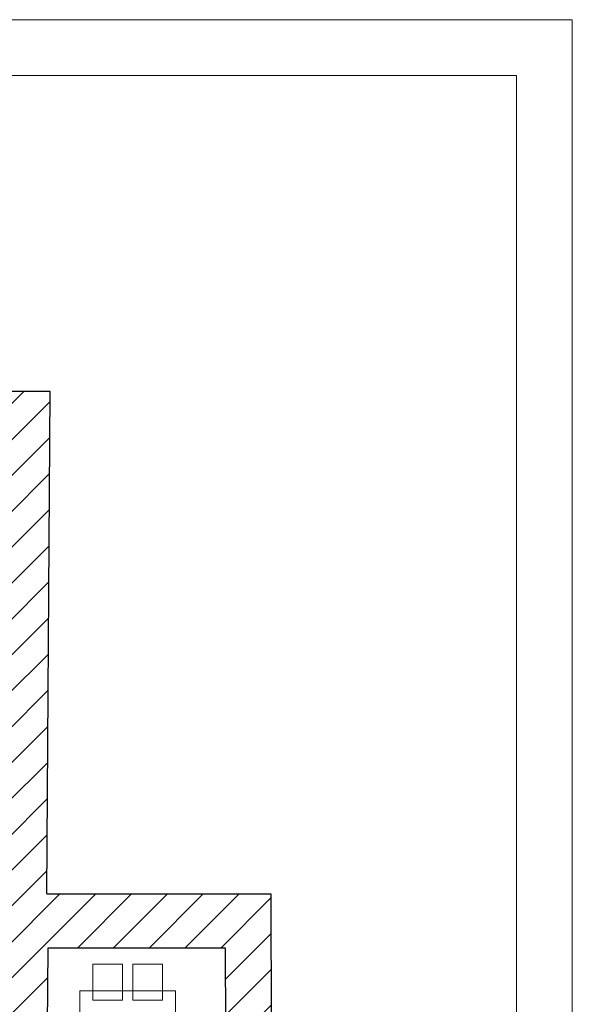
# Model space of a CAD drawing. Header units: millimetres. Extents: x 256092 to 341172, y 103077 to 145077.
# Tile 139 of 139: x 334248 to 341172, y 132755 to 145077. Entities that reach past the tile are written whole.
import ezdxf

# ---------------------------------------------------------------- set-up
doc = ezdxf.new("R2010")
doc.units = ezdxf.units.MM
doc.layers.get('0').update_dxf_attribs({"lineweight": 18})
doc.layers.add('SEINA VIIRUTUS', color=8, linetype='Continuous', lineweight=18)
doc.layers.add('SISUSTUS_KOOL', color=232, linetype='Continuous', lineweight=9)
doc.layers.add('SEINAD', color=7, linetype='Continuous')

msp = doc.modelspace()

# ---------------------------------------------------------------- hatches: boundary and pattern name
at = {"layer": 'SEINA VIIRUTUS'}
h = msp.add_hatch(dxfattribs=at)
h.set_pattern_fill('ANSI31', color=256, scale=100)
h.set_pattern_definition([(45, (-1047627.23, 105532.54), (-224.5064, 224.5064), [])])
h.paths.add_polyline_path([(333021.3, 130025.2), (334581.4, 130025.2), (334603.7, 133463.1), (336824.5, 133463.1), (336827, 131816), (337399, 131816.9), (337395.5, 134138.1), (334588.1, 134138.1), (334629, 140422.5), (333876.2, 140422.6), (333876.2, 140593.2), (333316.8, 140593.2), (333316.8, 140422.7), (332844.1, 140422.7), (332844.1, 139698.8), (334096.8, 139700.4), (334037.5, 130579), (333021.4, 130579.3)])

# ---------------------------------------------------------------- linework, layer by layer
at = {"linetype": 'ByBlock', "lineweight": 0, "ltscale": 0.1}
for points in [[(264071.7, 103076.8), (341171.7, 103076.8), (341171.7, 145076.8), (264071.7, 145076.8)], [(340471.7, 144376.8), (266171.7, 144376.8), (266171.7, 103776.8), (340471.7, 103776.8)]]:
    msp.add_lwpolyline(points, close=True, dxfattribs=at)
at = {"layer": 'SEINAD'}
for p, q in [((334629, 140422.5), (333876.2, 140422.6)), ((334588.1, 134138.1), (334629, 140422.5)), ((334588.1, 134138.1), (337395.5, 134138.1)), ((337395.5, 134138.1), (337438.1, 105961.4)), ((334581.4, 130025.2), (334603.7, 133463.1)), ((334581.4, 130025.2), (334603.7, 133463.1)), ((334603.7, 133463.1), (336824.5, 133463.1)), ((336824.5, 133463.1), (336832.7, 128038))]:
    msp.add_line(p, q, dxfattribs=at)
at = {"layer": 'SISUSTUS_KOOL'}
for points in [[(335536, 133257.8), (335166, 133257.8), (335166, 132807.8), (335536, 132807.8)], [(335666, 133257.8), (336036, 133257.8), (336036, 132807.8), (335666, 132807.8)], [(335001, 132125.7), (336201, 132125.7), (336201, 132925.7), (335001, 132925.7)]]:
    msp.add_lwpolyline(points, close=True, dxfattribs=at)

doc.saveas('drawing.dxf')
